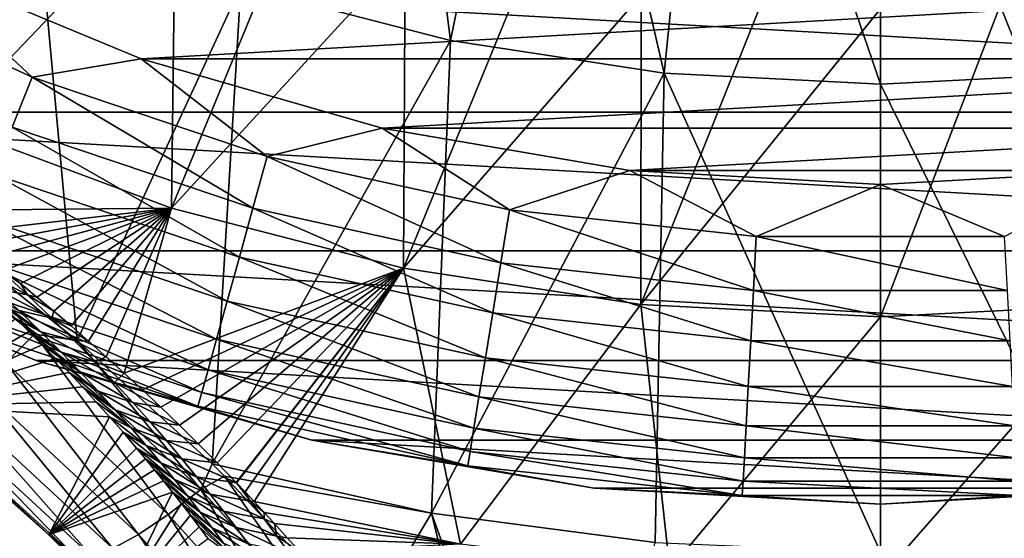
# Model space of a CAD drawing. Header units: metres. Extents: x -99 to 99, y -314 to 25.
# Tile 39 of 256: x -83.24 to -75.53, y -20.27 to -16.21. Entities that reach past the tile are written whole.
import ezdxf

# ---------------------------------------------------------------- set-up
doc = ezdxf.new("R2010")
doc.units = ezdxf.units.M
doc.layers.add('solid_K2442E1000C35', color=7, linetype='CONTINUOUS')

msp = doc.modelspace()

# ---------------------------------------------------------------- linework, layer by layer
at = {"layer": 'solid_K2442E1000C35'}
for points in [[(-81.504181, -15.949481, 106.922951), (-79.864922, -16.373915, 106.922951), (-80.377258, -12.357704, 108.093414)], [(-79.864922, -16.373915, 106.922951), (-79.107155, -12.686557, 108.093414), (-80.377258, -12.357704, 108.093414)], [(-79.864922, -16.373915, 106.922951), (-78.191139, -16.630329, 106.922951), (-79.107155, -12.686557, 108.093414)], [(-78.191139, -16.630329, 106.922951), (-77.810303, -12.885227, 108.093414), (-79.107155, -12.686557, 108.093414)], [(-78.191139, -16.630329, 106.922951), (-76.5, -16.716093, 106.922951), (-77.810303, -12.885227, 108.093414)], [(-76.5, -16.716093, 106.922951), (-76.5, -12.951678, 108.093414), (-77.810303, -12.885227, 108.093414)], [(-74.808861, -16.630329, 106.922951), (-75.189697, -12.885227, 108.093414), (-76.5, -12.951678, 108.093414)], [(-74.808861, -16.630329, 106.922951), (-76.5, -12.951678, 108.093414), (-76.5, -16.716093, 106.922951)], [(-85.318245, -16.858297, 106.038902), (-83.092087, -15.361385, 106.922951), (-84.61235, -14.61566, 106.922951)], [(-83.809006, -17.032003, 67.748955), (-85.494606, -16.205179, 67.748955), (-82.887283, -14.807416, 61.214134)], [(-83.809006, -17.032003, 67.748955), (-82.887283, -14.807416, 61.214134), (-82.015503, -15.153751, 61.214134)], [(-82.048409, -17.684059, 67.748955), (-83.809006, -17.032003, 67.748955), (-82.015503, -15.153751, 61.214134)], [(-82.048409, -17.684059, 67.748955), (-82.015503, -15.153751, 61.214134), (-81.125061, -15.448812, 61.214134)], [(-85.318245, -16.858297, 106.038902), (-84.013092, -17.74612, 105.937065), (-83.092087, -15.361385, 106.922951)], [(-84.013092, -17.74612, 105.937065), (-82.786224, -18.719498, 105.735428), (-83.092087, -15.361385, 106.922951)], [(-82.786224, -18.719498, 105.735428), (-81.504181, -15.949481, 106.922951), (-83.092087, -15.361385, 106.922951)], [(-82.048409, -17.684059, 67.748955), (-81.125061, -15.448812, 61.214134), (-80.218971, -15.691598, 61.214134)], [(-88.969543, -15.636824, -4), (-64.030457, -15.636824, -4), (-65.859055, -16.934303, -4)], [(-88.969543, -15.636824, -4), (-65.859055, -16.934303, -4), (-87.140945, -16.934303, -4)], [(-80.230873, -18.154652, 67.748955), (-82.048409, -17.684059, 67.748955), (-80.218971, -15.691598, 61.214134)], [(-80.230873, -18.154652, 67.748955), (-80.218971, -15.691598, 61.214134), (-79.300293, -15.881289, 61.214134)], [(-84.90049, -15.845012, -0.037981), (-83.1381, -16.660381, -0.037981), (-84.09951, -15.763797)], [(-68.90049, -15.763797), (-84.09951, -15.763797), (-82.284973, -16.516176)], [(-83.1381, -16.660381, -0.037981), (-82.284973, -16.516176), (-84.09951, -15.763797)], [(-68.90049, -15.763797), (-82.284973, -16.516176), (-70.715027, -16.516176)], [(-83.29406, -17.051796, -0.150918), (-83.1381, -16.660381, -0.037981), (-84.90049, -15.845012, -0.037981)], [(-80.230873, -18.154652, 67.748955), (-79.300293, -15.881289, 61.214134), (-78.372147, -16.017242, 61.214134)], [(-82.786224, -18.719498, 105.735428), (-81.730133, -19.685225, 105.46331), (-81.504181, -15.949481, 106.922951)], [(-81.730133, -19.685225, 105.46331), (-79.864922, -16.373915, 106.922951), (-81.504181, -15.949481, 106.922951)], [(-78.375061, -18.438951, 67.748955), (-80.230873, -18.154652, 67.748955), (-78.372147, -16.017242, 61.214134)], [(-78.375061, -18.438951, 67.748955), (-78.372147, -16.017242, 61.214134), (-77.43766, -16.098999, 61.214134)], [(-74.624939, -18.438951, 67.748955), (-75.56234, -16.098999, 61.214134), (-74.627853, -16.017242, 61.214134)], [(-78.375061, -18.438951, 67.748955), (-77.43766, -16.098999, 61.214134), (-76.5, -16.126282, 61.214134)], [(-75.56234, -16.098999, 61.214134), (-76.5, -18.534044, 67.748955), (-76.5, -16.126282, 61.214134)], [(-74.624939, -18.438951, 67.748955), (-76.5, -18.534044, 67.748955), (-75.56234, -16.098999, 61.214134)], [(-76.5, -18.534044, 67.748955), (-78.375061, -18.438951, 67.748955), (-76.5, -16.126282, 61.214134)], [(-81.730133, -19.685225, 105.46331), (-80.013649, -20.071373, 105.459549), (-79.864922, -16.373915, 106.922951)], [(-80.013649, -20.071373, 105.459549), (-78.191139, -16.630329, 106.922951), (-79.864922, -16.373915, 106.922951)], [(-83.1381, -16.660381, -0.037981), (-81.297882, -17.280422, -0.037981), (-82.284973, -16.516176)], [(-70.715027, -16.516176), (-82.284973, -16.516176), (-80.397552, -17.060452)], [(-81.297882, -17.280422, -0.037981), (-80.397552, -17.060452), (-82.284973, -16.516176)], [(-70.715027, -16.516176), (-80.397552, -17.060452), (-72.602448, -17.060452)], [(-80.013649, -20.071373, 105.459549), (-78.263443, -20.300148, 105.459549), (-78.191139, -16.630329, 106.922951)], [(-78.263443, -20.300148, 105.459549), (-76.5, -20.376596, 105.459549), (-78.191139, -16.630329, 106.922951)], [(-76.5, -20.376596, 105.459549), (-76.5, -16.716093, 106.922951), (-78.191139, -16.630329, 106.922951)], [(-74.736534, -20.300144, 105.459549), (-74.808861, -16.630329, 106.922951), (-76.5, -16.716093, 106.922951)], [(-83.29406, -17.051796, -0.150918), (-81.410606, -17.686403, -0.150918), (-83.1381, -16.660381, -0.037981)], [(-81.410606, -17.686403, -0.150918), (-81.297882, -17.280422, -0.037981), (-83.1381, -16.660381, -0.037981)], [(-74.736534, -20.300144, 105.459549), (-76.5, -16.716093, 106.922951), (-76.5, -20.376596, 105.459549)], [(-87.140945, -16.934303, -4), (-65.859055, -16.934303, -4), (-67.822807, -18.019594, -4)], [(-87.140945, -16.934303, -4), (-67.822807, -18.019594, -4), (-85.177193, -18.019594, -4)], [(-83.961647, -17.703327, 69.818016), (-83.809006, -17.032003, 67.748955), (-82.048409, -17.684059, 67.748955)], [(-83.440369, -17.419016, -0.335373), (-81.516357, -18.067291, -0.335373), (-83.29406, -17.051796, -0.150918)], [(-81.516357, -18.067291, -0.335373), (-81.410606, -17.686403, -0.150918), (-83.29406, -17.051796, -0.150918)], [(-81.297882, -17.280422, -0.037981), (-79.401421, -17.697866, -0.037981), (-80.397552, -17.060452)], [(-72.602448, -17.060452), (-80.397552, -17.060452), (-78.461121, -17.389763)], [(-79.401421, -17.697866, -0.037981), (-78.461121, -17.389763), (-80.397552, -17.060452)], [(-72.602448, -17.060452), (-78.461121, -17.389763), (-74.538887, -17.389763)], [(-81.410606, -17.686403, -0.150918), (-79.469582, -18.113655, -0.150918), (-81.297882, -17.280422, -0.037981)], [(-79.469582, -18.113655, -0.150918), (-79.401421, -17.697866, -0.037981), (-81.297882, -17.280422, -0.037981)], [(-79.401421, -17.697866, -0.037981), (-77.470932, -17.907818, -0.037981), (-78.461121, -17.389763)], [(-74.538887, -17.389763), (-78.461121, -17.389763), (-76.5, -17.499994)], [(-77.470932, -17.907818, -0.037981), (-76.5, -17.499994), (-78.461121, -17.389763)], [(-75.529068, -17.907818, -0.037981), (-74.538887, -17.389763), (-76.5, -17.499994)], [(-83.572586, -17.75086, -0.585731), (-81.611923, -18.411486, -0.585731), (-83.440369, -17.419016, -0.335373)], [(-81.611923, -18.411486, -0.585731), (-81.516357, -18.067291, -0.335373), (-83.440369, -17.419016, -0.335373)], [(-83.118393, -18.669729, 105.699249), (-84.013092, -17.74612, 105.937065), (-84.542953, -17.561756, 105.910347)], [(-83.118393, -18.669729, 105.699249), (-84.542953, -17.561756, 105.910347), (-83.344681, -18.894627, 105.498779)], [(-77.470932, -17.907818, -0.037981), (-75.529068, -17.907818, -0.037981), (-76.5, -17.499994)], [(-83.725937, -17.880983, 70.052536), (-83.961647, -17.703327, 69.818016), (-82.048409, -17.684059, 67.748955)], [(-83.605797, -17.97356, 70.183846), (-83.725937, -17.880983, 70.052536), (-82.048409, -17.684059, 67.748955)], [(-83.482071, -18.070414, 70.327782), (-83.605797, -17.97356, 70.183846), (-82.048409, -17.684059, 67.748955)], [(-83.356979, -18.17016, 70.483208), (-83.482071, -18.070414, 70.327782), (-82.048409, -17.684059, 67.748955)], [(-83.229622, -18.273191, 70.650604), (-83.356979, -18.17016, 70.483208), (-82.048409, -17.684059, 67.748955)], [(-83.100052, -18.380117, 70.832298), (-83.229622, -18.273191, 70.650604), (-82.048409, -17.684059, 67.748955)], [(-82.967995, -18.490765, 71.027924), (-83.100052, -18.380117, 70.832298), (-82.048409, -17.684059, 67.748955)], [(-82.833702, -18.605408, 71.23909), (-82.967995, -18.490765, 71.027924), (-82.048409, -17.684059, 67.748955)], [(-82.697227, -18.724319, 71.467255), (-82.833702, -18.605408, 71.23909), (-82.048409, -17.684059, 67.748955)], [(-82.558418, -18.847288, 71.712166), (-82.697227, -18.724319, 71.467255), (-82.048409, -17.684059, 67.748955)], [(-82.417938, -18.97468, 71.97628), (-82.558418, -18.847288, 71.712166), (-82.048409, -17.684059, 67.748955)], [(-82.417938, -18.97468, 71.97628), (-82.048409, -17.684059, 67.748955), (-80.230873, -18.154652, 67.748955)], [(-81.516357, -18.067291, -0.335373), (-79.533531, -18.503742, -0.335373), (-81.410606, -17.686403, -0.150918)], [(-79.533531, -18.503742, -0.335373), (-79.469582, -18.113655, -0.150918), (-81.410606, -17.686403, -0.150918)], [(-79.469582, -18.113655, -0.150918), (-77.493744, -18.328541, -0.150918), (-79.401421, -17.697866, -0.037981)], [(-77.493744, -18.328541, -0.150918), (-77.470932, -17.907818, -0.037981), (-79.401421, -17.697866, -0.037981)], [(-83.118393, -18.669729, 105.699249), (-82.786224, -18.719498, 105.735428), (-84.013092, -17.74612, 105.937065)], [(-83.686691, -18.037228, -0.894368), (-81.694389, -18.708511, -0.894368), (-83.572586, -17.75086, -0.585731)], [(-81.694389, -18.708511, -0.894368), (-81.611923, -18.411486, -0.585731), (-83.572586, -17.75086, -0.585731)], [(-77.493744, -18.328541, -0.150918), (-75.506256, -18.328541, -0.150918), (-77.470932, -17.907818, -0.037981)], [(-75.506256, -18.328541, -0.150918), (-75.529068, -17.907818, -0.037981), (-77.470932, -17.907818, -0.037981)], [(-83.106071, -18.87748, -4), (-83.105583, -18.877666, -2.5), (-85.177673, -18.019377, -2.5)], [(-83.888901, -18.544743, -2.068888), (-85.177673, -18.019377, -2.5), (-83.105583, -18.877666, -2.5)], [(-85.177193, -18.019594, -4), (-83.106071, -18.87748, -4), (-85.177673, -18.019377, -2.5)], [(-85.177193, -18.019594, -4), (-67.822807, -18.019594, -4), (-69.893929, -18.87748, -4)], [(-85.177193, -18.019594, -4), (-69.893929, -18.87748, -4), (-83.106071, -18.87748, -4)], [(-83.77919, -18.2694, -1.25189), (-81.761253, -18.949322, -1.25189), (-83.686691, -18.037228, -0.894368)], [(-81.761253, -18.949322, -1.25189), (-81.694389, -18.708511, -0.894368), (-83.686691, -18.037228, -0.894368)], [(-81.611923, -18.411486, -0.585731), (-79.591324, -18.856253, -0.585731), (-81.516357, -18.067291, -0.335373)], [(-79.591324, -18.856253, -0.585731), (-79.533531, -18.503742, -0.335373), (-81.516357, -18.067291, -0.335373)], [(-83.620049, -18.136862, 70.834503), (-83.378464, -18.174427, 70.521675), (-83.173035, -18.363733, 70.867897)], [(-83.423393, -18.314941, 71.173569), (-83.620049, -18.136862, 70.834503), (-83.173035, -18.363733, 70.867897)], [(-83.378464, -18.174427, 70.521675), (-83.356979, -18.17016, 70.483208), (-83.229622, -18.273191, 70.650604)], [(-83.173035, -18.363733, 70.867897), (-83.378464, -18.174427, 70.521675), (-83.229622, -18.273191, 70.650604)], [(-82.275391, -19.106245, 72.259079), (-82.417938, -18.97468, 71.97628), (-80.230873, -18.154652, 67.748955)], [(-82.131287, -19.242237, 72.562576), (-82.275391, -19.106245, 72.259079), (-80.230873, -18.154652, 67.748955)], [(-81.985779, -19.382694, 72.887802), (-82.131287, -19.242237, 72.562576), (-80.230873, -18.154652, 67.748955)], [(-81.838715, -19.527475, 73.234993), (-81.985779, -19.382694, 72.887802), (-80.230873, -18.154652, 67.748955)], [(-81.690887, -19.676968, 73.607033), (-81.838715, -19.527475, 73.234993), (-80.230873, -18.154652, 67.748955)], [(-81.541809, -19.830797, 74.003189), (-81.690887, -19.676968, 73.607033), (-80.230873, -18.154652, 67.748955)], [(-81.539352, -19.833364, 74.009918), (-81.541809, -19.830797, 74.003189), (-80.230873, -18.154652, 67.748955)], [(-81.471382, -19.904806, 74.198807), (-81.539352, -19.833364, 74.009918), (-80.230873, -18.154652, 67.748955)], [(-81.400963, -19.9799, 74.400795), (-81.471382, -19.904806, 74.198807), (-80.230873, -18.154652, 67.748955)], [(-79.785728, -20.311941, 74.414452), (-81.400963, -19.9799, 74.400795), (-80.230873, -18.154652, 67.748955)], [(-79.785728, -20.311941, 74.414452), (-80.230873, -18.154652, 67.748955), (-78.375061, -18.438951, 67.748955)], [(-79.533531, -18.503742, -0.335373), (-77.515144, -18.723255, -0.335373), (-79.469582, -18.113655, -0.150918)], [(-77.515144, -18.723255, -0.335373), (-77.493744, -18.328541, -0.150918), (-79.469582, -18.113655, -0.150918)], [(-83.84729, -18.440304, -1.64741), (-81.810471, -19.126589, -1.64741), (-83.77919, -18.2694, -1.25189)], [(-81.810471, -19.126589, -1.64741), (-81.761253, -18.949322, -1.25189), (-83.77919, -18.2694, -1.25189)], [(-83.423393, -18.314941, 71.173569), (-83.173035, -18.363733, 70.867897), (-82.983734, -18.544928, 71.22348)], [(-83.24099, -18.486275, 71.52317), (-83.423393, -18.314941, 71.173569), (-82.983734, -18.544928, 71.22348)], [(-83.173035, -18.363733, 70.867897), (-83.229622, -18.273191, 70.650604), (-83.100052, -18.380117, 70.832298)], [(-77.515144, -18.723255, -0.335373), (-75.484856, -18.723255, -0.335373), (-77.493744, -18.328541, -0.150918)], [(-75.484856, -18.723255, -0.335373), (-75.506256, -18.328541, -0.150918), (-77.493744, -18.328541, -0.150918)], [(-83.071045, -18.651514, 71.881416), (-83.370583, -18.448765, 72.021706), (-83.473106, -18.352308, 71.808075)], [(-83.071045, -18.651514, 71.881416), (-83.473106, -18.352308, 71.808075), (-83.24099, -18.486275, 71.52317)], [(-83.173035, -18.363733, 70.867897), (-83.100052, -18.380117, 70.832298), (-82.967995, -18.490765, 71.027924)], [(-82.983734, -18.544928, 71.22348), (-83.173035, -18.363733, 70.867897), (-82.967995, -18.490765, 71.027924)], [(-81.694389, -18.708511, -0.894368), (-79.641197, -19.160454, -0.894368), (-81.611923, -18.411486, -0.585731)], [(-79.641197, -19.160454, -0.894368), (-79.591324, -18.856253, -0.585731), (-81.611923, -18.411486, -0.585731)], [(-83.888901, -18.544743, -2.068888), (-81.840546, -19.234913, -2.068888), (-83.84729, -18.440304, -1.64741)], [(-81.840546, -19.234913, -2.068888), (-81.810471, -19.126589, -1.64741), (-83.84729, -18.440304, -1.64741)], [(-83.071045, -18.651514, 71.881416), (-83.267395, -18.547844, 72.248871), (-83.370583, -18.448765, 72.021706)], [(-83.24099, -18.486275, 71.52317), (-82.983734, -18.544928, 71.22348), (-82.808388, -18.718882, 71.586739)], [(-83.071045, -18.651514, 71.881416), (-83.24099, -18.486275, 71.52317), (-82.808388, -18.718882, 71.586739)], [(-82.983734, -18.544928, 71.22348), (-82.967995, -18.490765, 71.027924), (-82.833702, -18.605408, 71.23909)], [(-78.148163, -20.509865, 74.414452), (-79.785728, -20.311941, 74.414452), (-78.375061, -18.438951, 67.748955)], [(-78.148163, -20.509865, 74.414452), (-78.375061, -18.438951, 67.748955), (-76.5, -18.534044, 67.748955)], [(-74.624939, -18.438951, 67.748955), (-76.5, -20.575981, 74.414452), (-76.5, -18.534044, 67.748955)], [(-74.85183, -20.509865, 74.414452), (-76.5, -20.575981, 74.414452), (-74.624939, -18.438951, 67.748955)], [(-84.142952, -19.231333, 103.895226), (-83.267395, -18.547844, 72.248871), (-83.16362, -18.649574, 72.490425)], [(-83.888901, -18.544743, -2.068888), (-83.105583, -18.877666, -2.5), (-81.840546, -19.234913, -2.068888)], [(-82.912018, -18.811247, 72.246727), (-83.16362, -18.649574, 72.490425), (-83.267395, -18.547844, 72.248871)], [(-82.912018, -18.811247, 72.246727), (-83.267395, -18.547844, 72.248871), (-83.071045, -18.651514, 71.881416)], [(-82.983734, -18.544928, 71.22348), (-82.833702, -18.605408, 71.23909), (-82.697227, -18.724319, 71.467255)], [(-82.808388, -18.718882, 71.586739), (-82.983734, -18.544928, 71.22348), (-82.697227, -18.724319, 71.467255)], [(-79.591324, -18.856253, -0.585731), (-77.534485, -19.079948, -0.585731), (-79.533531, -18.503742, -0.335373)], [(-77.534485, -19.079948, -0.585731), (-77.515144, -18.723255, -0.335373), (-79.533531, -18.503742, -0.335373)], [(-76.5, -20.575981, 74.414452), (-78.148163, -20.509865, 74.414452), (-76.5, -18.534044, 67.748955)], [(-84.142952, -19.231333, 103.895226), (-83.16362, -18.649574, 72.490425), (-83.059288, -18.753986, 72.746056)], [(-83.118393, -18.669729, 105.699249), (-83.344681, -18.894627, 105.498779), (-82.072449, -20.080816, 105.155235)], [(-82.762779, -18.965921, 72.618103), (-83.059288, -18.753986, 72.746056), (-83.16362, -18.649574, 72.490425)], [(-82.762779, -18.965921, 72.618103), (-83.16362, -18.649574, 72.490425), (-82.912018, -18.811247, 72.246727)], [(-81.817841, -19.885769, 105.352989), (-82.786224, -18.719498, 105.735428), (-83.118393, -18.669729, 105.699249)], [(-81.817841, -19.885769, 105.352989), (-83.118393, -18.669729, 105.699249), (-82.072449, -20.080816, 105.155235)], [(-83.071045, -18.651514, 71.881416), (-82.808388, -18.718882, 71.586739), (-82.645073, -18.886431, 71.956177)], [(-82.912018, -18.811247, 72.246727), (-83.071045, -18.651514, 71.881416), (-82.645073, -18.886431, 71.956177)], [(-82.808388, -18.718882, 71.586739), (-82.697227, -18.724319, 71.467255), (-82.558418, -18.847288, 71.712166)], [(-82.645073, -18.886431, 71.956177), (-82.808388, -18.718882, 71.586739), (-82.558418, -18.847288, 71.712166)], [(-81.817841, -19.885769, 105.352989), (-81.730133, -19.685225, 105.46331), (-82.786224, -18.719498, 105.735428)], [(-81.761253, -18.949322, -1.25189), (-79.681633, -19.407082, -1.25189), (-81.694389, -18.708511, -0.894368)], [(-79.681633, -19.407082, -1.25189), (-79.641197, -19.160454, -0.894368), (-81.694389, -18.708511, -0.894368)], [(-84.142952, -19.231333, 103.895226), (-83.059288, -18.753986, 72.746056), (-82.954529, -18.861107, 73.017387)], [(-82.762779, -18.965921, 72.618103), (-82.954529, -18.861107, 73.017387), (-83.059288, -18.753986, 72.746056)], [(-77.534485, -19.079948, -0.585731), (-75.465515, -19.079948, -0.585731), (-77.515144, -18.723255, -0.335373)], [(-75.465515, -19.079948, -0.585731), (-75.484856, -18.723255, -0.335373), (-77.515144, -18.723255, -0.335373)], [(-84.142952, -19.231333, 103.895226), (-82.954529, -18.861107, 73.017387), (-82.849358, -18.97097, 73.304214)], [(-82.622246, -19.115976, 72.994614), (-82.849358, -18.97097, 73.304214), (-82.954529, -18.861107, 73.017387)], [(-82.622246, -19.115976, 72.994614), (-82.954529, -18.861107, 73.017387), (-82.762779, -18.965921, 72.618103)], [(-82.912018, -18.811247, 72.246727), (-82.645073, -18.886431, 71.956177), (-82.492409, -19.048157, 72.330887)], [(-82.762779, -18.965921, 72.618103), (-82.912018, -18.811247, 72.246727), (-82.492409, -19.048157, 72.330887)], [(-82.645073, -18.886431, 71.956177), (-82.558418, -18.847288, 71.712166), (-82.417938, -18.97468, 71.97628)], [(-79.641197, -19.160454, -0.894368), (-77.55117, -19.387756, -0.894368), (-79.591324, -18.856253, -0.585731)], [(-77.55117, -19.387756, -0.894368), (-77.534485, -19.079948, -0.585731), (-79.591324, -18.856253, -0.585731)], [(-83.344681, -18.894627, 105.498779), (-83.5494, -19.080679, 105.242943), (-82.305099, -20.236217, 104.902847)], [(-82.072449, -20.080816, 105.155235), (-83.344681, -18.894627, 105.498779), (-82.305099, -20.236217, 104.902847)], [(-83.106071, -18.87748, -4), (-80.950073, -19.498646, -4), (-83.105583, -18.877666, -2.5)], [(-83.106071, -18.87748, -4), (-69.893929, -18.87748, -4), (-72.049927, -19.498646, -4)], [(-83.106071, -18.87748, -4), (-72.049927, -19.498646, -4), (-80.950073, -19.498646, -4)], [(-80.950073, -19.498646, -4), (-80.950417, -19.498558, -2.5), (-83.105583, -18.877666, -2.5)], [(-81.840546, -19.234913, -2.068888), (-83.105583, -18.877666, -2.5), (-80.950417, -19.498558, -2.5)], [(-82.492409, -19.048157, 72.330887), (-82.645073, -18.886431, 71.956177), (-82.417938, -18.97468, 71.97628)], [(-81.810471, -19.126589, -1.64741), (-79.711395, -19.588631, -1.64741), (-81.761253, -18.949322, -1.25189)], [(-79.711395, -19.588631, -1.64741), (-79.681633, -19.407082, -1.25189), (-81.761253, -18.949322, -1.25189)], [(-84.142952, -19.231333, 103.895226), (-82.849358, -18.97097, 73.304214), (-82.743881, -19.083597, 73.607346)], [(-82.489532, -19.261776, 73.375511), (-82.743881, -19.083597, 73.607346), (-82.849358, -18.97097, 73.304214)], [(-82.489532, -19.261776, 73.375511), (-82.849358, -18.97097, 73.304214), (-82.622246, -19.115976, 72.994614)], [(-82.762779, -18.965921, 72.618103), (-82.492409, -19.048157, 72.330887), (-82.349182, -19.204613, 72.710068)], [(-82.622246, -19.115976, 72.994614), (-82.762779, -18.965921, 72.618103), (-82.349182, -19.204613, 72.710068)], [(-82.492409, -19.048157, 72.330887), (-82.417938, -18.97468, 71.97628), (-82.275391, -19.106245, 72.259079)], [(-84.142952, -19.231333, 103.895226), (-82.743881, -19.083597, 73.607346), (-82.638222, -19.198999, 73.928207)], [(-83.5494, -19.080679, 105.242943), (-83.725266, -19.221287, 104.940834), (-82.507523, -20.346462, 104.604782)], [(-82.305099, -20.236217, 104.902847), (-83.5494, -19.080679, 105.242943), (-82.507523, -20.346462, 104.604782)], [(-82.363968, -19.403605, 73.7603), (-82.638222, -19.198999, 73.928207), (-82.743881, -19.083597, 73.607346)], [(-82.363968, -19.403605, 73.7603), (-82.743881, -19.083597, 73.607346), (-82.489532, -19.261776, 73.375511)], [(-82.492409, -19.048157, 72.330887), (-82.275391, -19.106245, 72.259079), (-82.131287, -19.242237, 72.562576)], [(-82.349182, -19.204613, 72.710068), (-82.492409, -19.048157, 72.330887), (-82.131287, -19.242237, 72.562576)], [(-77.55117, -19.387756, -0.894368), (-75.44883, -19.387756, -0.894368), (-77.534485, -19.079948, -0.585731)], [(-75.44883, -19.387756, -0.894368), (-75.465515, -19.079948, -0.585731), (-77.534485, -19.079948, -0.585731)], [(-82.622246, -19.115976, 72.994614), (-82.349182, -19.204613, 72.710068), (-82.214317, -19.356293, 73.093048)], [(-82.489532, -19.261776, 73.375511), (-82.622246, -19.115976, 72.994614), (-82.214317, -19.356293, 73.093048)], [(-81.840546, -19.234913, -2.068888), (-79.729584, -19.699572, -2.068888), (-81.810471, -19.126589, -1.64741)], [(-79.729584, -19.699572, -2.068888), (-79.711395, -19.588631, -1.64741), (-81.810471, -19.126589, -1.64741)], [(-79.681633, -19.407082, -1.25189), (-77.564705, -19.637312, -1.25189), (-79.641197, -19.160454, -0.894368)], [(-77.564705, -19.637312, -1.25189), (-77.55117, -19.387756, -0.894368), (-79.641197, -19.160454, -0.894368)], [(-84.142952, -19.231333, 103.895226), (-82.638222, -19.198999, 73.928207), (-82.532379, -19.317213, 74.266205)], [(-83.006775, -20.241055, 103.595322), (-84.142952, -19.231333, 103.895226), (-82.532379, -19.317213, 74.266205)], [(-83.966759, -19.347992, 104.241913), (-84.142952, -19.231333, 103.895226), (-83.006775, -20.241055, 103.595322)], [(-83.725266, -19.221287, 104.940834), (-83.866051, -19.311459, 104.603157), (-82.672539, -20.407637, 104.271606)], [(-82.507523, -20.346462, 104.604782), (-83.725266, -19.221287, 104.940834), (-82.672539, -20.407637, 104.271606)], [(-82.363968, -19.403605, 73.7603), (-82.532379, -19.317213, 74.266205), (-82.638222, -19.198999, 73.928207)], [(-82.489532, -19.261776, 73.375511), (-82.214317, -19.356293, 73.093048), (-82.087036, -19.503544, 73.479385)], [(-82.363968, -19.403605, 73.7603), (-82.489532, -19.261776, 73.375511), (-82.087036, -19.503544, 73.479385)], [(-82.349182, -19.204613, 72.710068), (-82.131287, -19.242237, 72.562576), (-81.985779, -19.382694, 72.887802)], [(-82.214317, -19.356293, 73.093048), (-82.349182, -19.204613, 72.710068), (-81.985779, -19.382694, 72.887802)], [(-81.840546, -19.234913, -2.068888), (-80.950417, -19.498558, -2.5), (-79.729584, -19.699572, -2.068888)], [(-83.866051, -19.311459, 104.603157), (-83.966759, -19.347992, 104.241913), (-82.794296, -20.417564, 103.915169)], [(-82.672539, -20.407637, 104.271606), (-83.866051, -19.311459, 104.603157), (-82.794296, -20.417564, 103.915169)], [(-83.006775, -20.241055, 103.595322), (-82.532379, -19.317213, 74.266205), (-82.426529, -19.438242, 74.62326)], [(-82.244896, -19.541742, 74.148476), (-82.426529, -19.438242, 74.62326), (-82.532379, -19.317213, 74.266205)], [(-82.244896, -19.541742, 74.148476), (-82.532379, -19.317213, 74.266205), (-82.363968, -19.403605, 73.7603)], [(-82.794296, -20.417564, 103.915169), (-83.966759, -19.347992, 104.241913), (-83.006775, -20.241055, 103.595322)], [(-82.363968, -19.403605, 73.7603), (-82.087036, -19.503544, 73.479385), (-81.966621, -19.646698, 73.868668)], [(-82.244896, -19.541742, 74.148476), (-82.363968, -19.403605, 73.7603), (-81.966621, -19.646698, 73.868668)], [(-82.214317, -19.356293, 73.093048), (-81.985779, -19.382694, 72.887802), (-81.838715, -19.527475, 73.234993)], [(-82.087036, -19.503544, 73.479385), (-82.214317, -19.356293, 73.093048), (-81.838715, -19.527475, 73.234993)], [(-79.711395, -19.588631, -1.64741), (-77.574661, -19.821014, -1.64741), (-79.681633, -19.407082, -1.25189)], [(-77.574661, -19.821014, -1.64741), (-77.564705, -19.637312, -1.25189), (-79.681633, -19.407082, -1.25189)], [(-77.564705, -19.637312, -1.25189), (-75.435295, -19.637312, -1.25189), (-77.55117, -19.387756, -0.894368)], [(-75.435295, -19.637312, -1.25189), (-75.44883, -19.387756, -0.894368), (-77.55117, -19.387756, -0.894368)], [(-83.006775, -20.241055, 103.595322), (-82.426529, -19.438242, 74.62326), (-82.320702, -19.562115, 74.999672)], [(-82.131737, -19.676432, 74.539627), (-82.320702, -19.562115, 74.999672), (-82.426529, -19.438242, 74.62326)], [(-82.131737, -19.676432, 74.539627), (-82.426529, -19.438242, 74.62326), (-82.244896, -19.541742, 74.148476)], [(-83.006775, -20.241055, 103.595322), (-82.320702, -19.562115, 74.999672), (-82.250206, -19.646284, 75.261414)], [(-82.024071, -19.807859, 74.933464), (-82.250206, -19.646284, 75.261414), (-82.320702, -19.562115, 74.999672)], [(-82.024071, -19.807859, 74.933464), (-82.320702, -19.562115, 74.999672), (-82.131737, -19.676432, 74.539627)], [(-82.244896, -19.541742, 74.148476), (-81.966621, -19.646698, 73.868668), (-81.852417, -19.786076, 74.260529)], [(-82.131737, -19.676432, 74.539627), (-82.244896, -19.541742, 74.148476), (-81.852417, -19.786076, 74.260529)], [(-82.087036, -19.503544, 73.479385), (-81.838715, -19.527475, 73.234993), (-81.690887, -19.676968, 73.607033)], [(-81.966621, -19.646698, 73.868668), (-82.087036, -19.503544, 73.479385), (-81.690887, -19.676968, 73.607033)], [(-78.739609, -19.874203, -4), (-78.739288, -19.874245, -2.5), (-80.950417, -19.498558, -2.5)], [(-79.729584, -19.699572, -2.068888), (-80.950417, -19.498558, -2.5), (-78.739288, -19.874245, -2.5)], [(-80.950073, -19.498646, -4), (-78.739609, -19.874203, -4), (-80.950417, -19.498558, -2.5)], [(-80.950073, -19.498646, -4), (-72.049927, -19.498646, -4), (-74.260391, -19.874203, -4)], [(-80.950073, -19.498646, -4), (-74.260391, -19.874203, -4), (-78.739609, -19.874203, -4)], [(-83.006775, -20.241055, 103.595322), (-82.250206, -19.646284, 75.261414), (-82.179817, -19.731712, 75.532684)], [(-81.921486, -19.936197, 75.329712), (-82.179817, -19.731712, 75.532684), (-82.250206, -19.646284, 75.261414)], [(-81.921486, -19.936197, 75.329712), (-82.250206, -19.646284, 75.261414), (-82.024071, -19.807859, 74.933464)], [(-81.966621, -19.646698, 73.868668), (-81.690887, -19.676968, 73.607033), (-81.541809, -19.830797, 74.003189)], [(-81.966621, -19.646698, 73.868668), (-81.541809, -19.830797, 74.003189), (-81.539352, -19.833364, 74.009918)], [(-81.852417, -19.786076, 74.260529), (-81.966621, -19.646698, 73.868668), (-81.539352, -19.833364, 74.009918)], [(-79.729584, -19.699572, -2.068888), (-77.58075, -19.933271, -2.068888), (-79.711395, -19.588631, -1.64741)], [(-77.58075, -19.933271, -2.068888), (-77.574661, -19.821014, -1.64741), (-79.711395, -19.588631, -1.64741)], [(-77.574661, -19.821014, -1.64741), (-75.425339, -19.821014, -1.64741), (-77.564705, -19.637312, -1.25189)], [(-75.425339, -19.821014, -1.64741), (-75.435295, -19.637312, -1.25189), (-77.564705, -19.637312, -1.25189)], [(-82.131737, -19.676432, 74.539627), (-81.852417, -19.786076, 74.260529), (-81.743927, -19.921894, 74.654716)], [(-82.024071, -19.807859, 74.933464), (-82.131737, -19.676432, 74.539627), (-81.743927, -19.921894, 74.654716)], [(-81.817841, -19.885769, 105.352989), (-81.63266, -19.781141, 105.432907), (-81.730133, -19.685225, 105.46331)], [(-81.63266, -19.781141, 105.432907), (-80.013649, -20.071373, 105.459549), (-81.730133, -19.685225, 105.46331)], [(-79.729584, -19.699572, -2.068888), (-78.739288, -19.874245, -2.5), (-77.58075, -19.933271, -2.068888)], [(-83.006775, -20.241055, 103.595322), (-82.179817, -19.731712, 75.532684), (-82.109573, -19.818401, 75.813881)], [(-81.823578, -20.061625, 75.728111), (-82.109573, -19.818401, 75.813881), (-82.179817, -19.731712, 75.532684)], [(-81.823578, -20.061625, 75.728111), (-82.179817, -19.731712, 75.532684), (-81.921486, -19.936197, 75.329712)], [(-81.852417, -19.786076, 74.260529), (-81.539352, -19.833364, 74.009918), (-81.428215, -19.975677, 74.410202)], [(-81.743927, -19.921894, 74.654716), (-81.852417, -19.786076, 74.260529), (-81.428215, -19.975677, 74.410202)], [(-80.654114, -21.187838, 104.879189), (-81.63266, -19.781141, 105.432907), (-81.817841, -19.885769, 105.352989)], [(-81.63266, -19.781141, 105.432907), (-80.536194, -20.952137, 105.018547), (-80.013649, -20.071373, 105.459549)], [(-80.654114, -21.187838, 104.879189), (-80.536194, -20.952137, 105.018547), (-81.63266, -19.781141, 105.432907)], [(-83.006775, -20.241055, 103.595322), (-82.109573, -19.818401, 75.813881), (-82.039436, -19.90638, 76.104256)], [(-81.823578, -20.061625, 75.728111), (-82.039436, -19.90638, 76.104256), (-82.109573, -19.818401, 75.813881)], [(-82.024071, -19.807859, 74.933464), (-81.743927, -19.921894, 74.654716), (-81.640732, -20.054359, 75.05101)], [(-81.921486, -19.936197, 75.329712), (-82.024071, -19.807859, 74.933464), (-81.640732, -20.054359, 75.05101)], [(-81.428215, -19.975677, 74.410202), (-81.539352, -19.833364, 74.009918), (-81.471382, -19.904806, 74.198807)], [(-78.739609, -19.874203, -4), (-76.5, -20, -4), (-78.739288, -19.874245, -2.5)], [(-78.739609, -19.874203, -4), (-74.260391, -19.874203, -4), (-76.5, -20, -4)], [(-76.5, -20, -4), (-76.5, -20, -2.5), (-78.739288, -19.874245, -2.5)], [(-77.58075, -19.933271, -2.068888), (-78.739288, -19.874245, -2.5), (-76.5, -20, -2.5)], [(-77.58075, -19.933271, -2.068888), (-75.41925, -19.933271, -2.068888), (-77.574661, -19.821014, -1.64741)], [(-75.41925, -19.933271, -2.068888), (-75.425339, -19.821014, -1.64741), (-77.574661, -19.821014, -1.64741)], [(-74.260391, -19.874203, -4), (-74.260712, -19.874245, -2.5), (-76.5, -20, -2.5)], [(-76.5, -20, -4), (-74.260391, -19.874203, -4), (-76.5, -20, -2.5)], [(-75.41925, -19.933271, -2.068888), (-76.5, -20, -2.5), (-74.260712, -19.874245, -2.5)], [(-82.466225, -20.78475, 103.397903), (-83.006775, -20.241055, 103.595322), (-82.039436, -19.90638, 76.104256)], [(-82.466225, -20.78475, 103.397903), (-82.039436, -19.90638, 76.104256), (-81.969482, -19.995623, 76.404518)], [(-81.817841, -19.885769, 105.352989), (-82.072449, -20.080816, 105.155235), (-80.932846, -21.35088, 104.685028)], [(-81.730049, -20.184267, 76.128479), (-81.969482, -19.995623, 76.404518), (-82.039436, -19.90638, 76.104256)], [(-81.730049, -20.184267, 76.128479), (-82.039436, -19.90638, 76.104256), (-81.823578, -20.061625, 75.728111)], [(-81.921486, -19.936197, 75.329712), (-81.640732, -20.054359, 75.05101), (-81.542397, -20.183678, 75.449188)], [(-81.823578, -20.061625, 75.728111), (-81.921486, -19.936197, 75.329712), (-81.542397, -20.183678, 75.449188)], [(-80.654114, -21.187838, 104.879189), (-81.817841, -19.885769, 105.352989), (-80.932846, -21.35088, 104.685028)], [(-81.743927, -19.921894, 74.654716), (-81.428215, -19.975677, 74.410202), (-81.322632, -20.114267, 74.812233)], [(-81.640732, -20.054359, 75.05101), (-81.743927, -19.921894, 74.654716), (-81.322632, -20.114267, 74.812233)], [(-81.428215, -19.975677, 74.410202), (-81.471382, -19.904806, 74.198807), (-81.400963, -19.9799, 74.400795)], [(-77.58075, -19.933271, -2.068888), (-76.5, -20, -2.5), (-75.41925, -19.933271, -2.068888)], [(-82.466225, -20.78475, 103.397903), (-81.969482, -19.995623, 76.404518), (-81.899788, -20.086103, 76.715553)], [(-81.640633, -20.304239, 76.530647), (-81.899788, -20.086103, 76.715553), (-81.969482, -19.995623, 76.404518)], [(-81.640633, -20.304239, 76.530647), (-81.969482, -19.995623, 76.404518), (-81.730049, -20.184267, 76.128479)], [(-81.428215, -19.975677, 74.410202), (-81.400963, -19.9799, 74.400795), (-81.321739, -20.065533, 74.635284)], [(-81.322632, -20.114267, 74.812233), (-81.428215, -19.975677, 74.410202), (-81.321739, -20.065533, 74.635284)], [(-81.321739, -20.065533, 74.635284), (-81.400963, -19.9799, 74.400795), (-79.785728, -20.311941, 74.414452)], [(-82.466225, -20.78475, 103.397903), (-81.899788, -20.086103, 76.715553), (-81.830376, -20.177822, 77.037605)], [(-82.072449, -20.080816, 105.155235), (-82.305099, -20.236217, 104.902847), (-81.188843, -21.473423, 104.437187)], [(-80.932846, -21.35088, 104.685028), (-82.072449, -20.080816, 105.155235), (-81.188843, -21.473423, 104.437187)], [(-81.555069, -20.421656, 76.934471), (-81.830376, -20.177822, 77.037605), (-81.899788, -20.086103, 76.715553)], [(-81.555069, -20.421656, 76.934471), (-81.899788, -20.086103, 76.715553), (-81.640633, -20.304239, 76.530647)], [(-81.823578, -20.061625, 75.728111), (-81.542397, -20.183678, 75.449188), (-81.448563, -20.310017, 75.849075)], [(-81.730049, -20.184267, 76.128479), (-81.823578, -20.061625, 75.728111), (-81.448563, -20.310017, 75.849075)], [(-81.640732, -20.054359, 75.05101), (-81.322632, -20.114267, 74.812233), (-81.222237, -20.249384, 75.215927)], [(-81.542397, -20.183678, 75.449188), (-81.640732, -20.054359, 75.05101), (-81.222237, -20.249384, 75.215927)], [(-81.322632, -20.114267, 74.812233), (-81.321739, -20.065533, 74.635284), (-81.242226, -20.152325, 74.877159)], [(-81.242226, -20.152325, 74.877159), (-81.321739, -20.065533, 74.635284), (-79.785728, -20.311941, 74.414452)], [(-80.536194, -20.952137, 105.018547), (-79.476181, -22.27634, 104.464386), (-80.013649, -20.071373, 105.459549)], [(-78.953903, -23.01775, 104.118858), (-78.263443, -20.300148, 105.459549), (-80.013649, -20.071373, 105.459549)], [(-79.476181, -22.27634, 104.464386), (-78.953903, -23.01775, 104.118858), (-80.013649, -20.071373, 105.459549)], [(-82.466225, -20.78475, 103.397903), (-81.830376, -20.177822, 77.037605), (-81.7612, -20.270819, 77.369942)], [(-81.555069, -20.421656, 76.934471), (-81.7612, -20.270819, 77.369942), (-81.830376, -20.177822, 77.037605)], [(-81.730049, -20.184267, 76.128479), (-81.448563, -20.310017, 75.849075), (-81.358955, -20.4335, 76.250542)], [(-81.640633, -20.304239, 76.530647), (-81.730049, -20.184267, 76.128479), (-81.358955, -20.4335, 76.250542)], [(-81.542397, -20.183678, 75.449188), (-81.222237, -20.249384, 75.215927), (-81.126595, -20.381243, 75.621124)], [(-81.448563, -20.310017, 75.849075), (-81.542397, -20.183678, 75.449188), (-81.126595, -20.381243, 75.621124)], [(-81.222237, -20.249384, 75.215927), (-81.322632, -20.114267, 74.812233), (-81.242226, -20.152325, 74.877159)], [(-81.141914, -20.263432, 75.193321), (-81.242226, -20.152325, 74.877159), (-79.785728, -20.311941, 74.414452)], [(-81.222237, -20.249384, 75.215927), (-81.242226, -20.152325, 74.877159), (-81.141914, -20.263432, 75.193321)], [(-82.794296, -20.417564, 103.915169), (-83.006775, -20.241055, 103.595322), (-82.466225, -20.78475, 103.397903)], [(-82.305099, -20.236217, 104.902847), (-82.507523, -20.346462, 104.604782), (-81.412994, -21.551126, 104.144463)], [(-81.188843, -21.473423, 104.437187), (-82.305099, -20.236217, 104.902847), (-81.412994, -21.551126, 104.144463)], [(-81.222237, -20.249384, 75.215927), (-81.141914, -20.263432, 75.193321), (-81.041771, -20.376644, 75.523384)], [(-81.126595, -20.381243, 75.621124), (-81.222237, -20.249384, 75.215927), (-81.041771, -20.376644, 75.523384)], [(-81.041771, -20.376644, 75.523384), (-81.141914, -20.263432, 75.193321), (-79.785728, -20.311941, 74.414452)]]:
    msp.add_3dface(points, dxfattribs=at)

doc.saveas('drawing.dxf')
